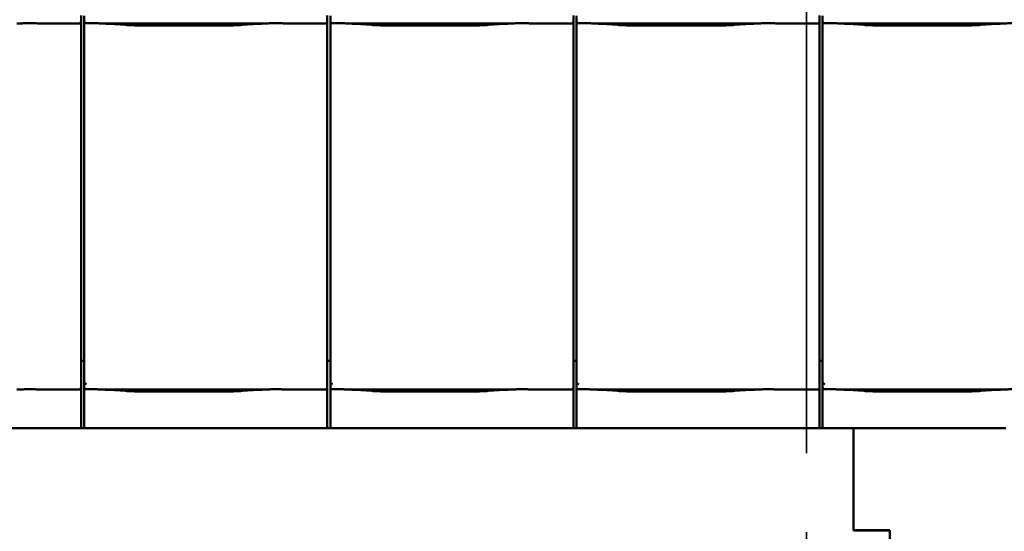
# Model space of a CAD drawing. Header units: millimetres. Extents: x 200 to 13555, y -185 to 8310.
# Tile 48 of 94: x 6715 to 7575, y 5521 to 5969. Entities that reach past the tile are written whole.
import ezdxf

# ---------------------------------------------------------------- set-up
doc = ezdxf.new("R2010")
doc.units = ezdxf.units.MM
doc.header["$LTSCALE"] = 10
doc.linetypes.add('CHAIN', pattern=[0.3543, 0.2362, -0.0295, 0.0591, -0.0295])
doc.linetypes.add('Long Dash Dotted', pattern=[305, 240, -30, 5, -30])
doc.layers.add('Schnittansichtslinien(DIN)', color=7, linetype='Long Dash Dotted', lineweight=35)
doc.layers.add('Sichtbare Kanten(DIN)', color=7, linetype='Continuous', lineweight=50)

# ---------------------------------------------------------------- blocks, each defined once
blk = doc.blocks.new('2DTransSchnitt1')
at = {"layer": 'Schnittansichtslinien(DIN)', "linetype": 'CHAIN', "ltscale": 23.422417}
blk.add_line((740.269, 697.29), (740.269, 119.191), dxfattribs=at)

msp = doc.modelspace()

# ---------------------------------------------------------------- linework, layer by layer
at = {"layer": 'Sichtbare Kanten(DIN)'}
for p, q in [((6769.04, 5967.36), (6769.04, 5972.4)), ((6771.72, 5972.11), (6771.72, 5967.36)), ((6984.04, 5967.36), (6984.04, 5972.4)), ((6986.72, 5972.11), (6986.72, 5967.36)), ((7199.04, 5967.36), (7199.04, 5972.4)), ((7201.72, 5972.11), (7201.72, 5967.36)), ((7414.04, 5967.36), (7414.04, 5972.4)), ((7416.72, 5972.11), (7416.72, 5967.36)), ((6735.24, 5965.34), (6767.04, 5965.34)), ((6769.04, 5677.2), (6769.04, 5967.36)), ((6771.72, 5967.36), (6771.72, 5674.09)), ((6789.58, 5965.34), (6927.97, 5965.34)), ((6793.53, 5965.1), (6807.92, 5964.16)), ((6821.37, 5963.74), (6896.18, 5963.74)), ((6909.63, 5964.16), (6924.02, 5965.1)), ((6950.24, 5965.34), (6982.04, 5965.34)), ((6984.04, 5677.2), (6984.04, 5967.36)), ((6986.72, 5967.36), (6986.72, 5674.09)), ((7004.58, 5965.34), (7142.97, 5965.34)), ((7008.53, 5965.1), (7022.92, 5964.16)), ((7036.37, 5963.74), (7111.18, 5963.74)), ((7124.63, 5964.16), (7139.02, 5965.1)), ((7165.24, 5965.34), (7197.04, 5965.34)), ((7199.04, 5677.2), (7199.04, 5967.36)), ((7201.72, 5967.36), (7201.72, 5674.09)), ((7219.58, 5965.34), (7357.97, 5965.34)), ((7223.53, 5965.1), (7237.92, 5964.16)), ((7251.37, 5963.74), (7326.18, 5963.74)), ((7339.63, 5964.16), (7354.02, 5965.1)), ((7380.24, 5965.34), (7412.04, 5965.34)), ((7414.04, 5677.2), (7414.04, 5967.36)), ((7416.72, 5967.36), (7416.72, 5674.09)), ((7434.58, 5965.34), (7572.97, 5965.34)), ((7438.53, 5965.1), (7452.92, 5964.16)), ((7466.37, 5963.74), (7541.18, 5963.74)), ((7554.63, 5964.16), (7569.02, 5965.1)), ((6769.04, 5677.2), (6769.04, 5652.4)), ((6984.04, 5677.2), (6984.04, 5652.4)), ((7199.04, 5677.2), (7199.04, 5652.4)), ((7414.04, 5677.2), (7414.04, 5652.4)), ((6771.72, 5670.38), (6769.04, 5670.38)), ((6771.72, 5674.09), (6771.72, 5652.11)), ((6986.72, 5670.38), (6984.04, 5670.38)), ((6986.72, 5674.09), (6986.72, 5652.11)), ((7201.72, 5670.38), (7199.04, 5670.38)), ((7201.72, 5674.09), (7201.72, 5652.11)), ((7416.72, 5670.38), (7414.04, 5670.38)), ((7416.72, 5674.09), (7416.72, 5652.11)), ((6769.04, 5647.36), (6769.04, 5652.4)), ((6771.72, 5652.11), (6771.72, 5647.36)), ((6984.04, 5647.36), (6984.04, 5652.4)), ((6986.72, 5652.11), (6986.72, 5647.36)), ((7199.04, 5647.36), (7199.04, 5652.4)), ((7201.72, 5652.11), (7201.72, 5647.36)), ((7414.04, 5647.36), (7414.04, 5652.4)), ((7416.72, 5652.11), (7416.72, 5647.36)), ((6735.24, 5645.34), (6767.04, 5645.34)), ((6769.04, 5611.74), (6769.04, 5647.36)), ((6771.72, 5647.36), (6771.72, 5611.74)), ((6789.58, 5645.34), (6927.97, 5645.34)), ((6793.53, 5645.1), (6807.92, 5644.16)), ((6821.37, 5643.74), (6896.18, 5643.74)), ((6909.63, 5644.16), (6924.02, 5645.1)), ((6950.24, 5645.34), (6982.04, 5645.34)), ((6984.04, 5611.74), (6984.04, 5647.36)), ((6986.72, 5647.36), (6986.72, 5611.74)), ((7004.58, 5645.34), (7142.97, 5645.34)), ((7008.53, 5645.1), (7022.92, 5644.16)), ((7036.37, 5643.74), (7111.18, 5643.74)), ((7124.63, 5644.16), (7139.02, 5645.1)), ((7165.24, 5645.34), (7197.04, 5645.34)), ((7199.04, 5611.74), (7199.04, 5647.36)), ((7201.72, 5647.36), (7201.72, 5611.74)), ((7219.58, 5645.34), (7357.97, 5645.34)), ((7223.53, 5645.1), (7237.92, 5644.16)), ((7251.37, 5643.74), (7326.18, 5643.74)), ((7339.63, 5644.16), (7354.02, 5645.1)), ((7380.24, 5645.34), (7412.04, 5645.34)), ((7414.04, 5611.74), (7414.04, 5647.36)), ((7416.72, 5647.36), (7416.72, 5611.74)), ((7434.58, 5645.34), (7572.97, 5645.34)), ((7438.53, 5645.1), (7452.92, 5644.16)), ((7466.37, 5643.74), (7541.18, 5643.74)), ((7554.63, 5644.16), (7569.02, 5645.1)), ((6698.3, 5611.74), (6716.75, 5611.74)), ((6716.75, 5611.74), (6721.65, 5611.74)), ((6721.65, 5611.74), (6767.04, 5611.74)), ((6767.04, 5611.74), (6769.04, 5611.74)), ((6769.04, 5611.74), (6771.72, 5611.74)), ((6771.72, 5611.74), (6773.85, 5611.74)), ((6773.85, 5611.74), (6775.84, 5611.74)), ((6775.84, 5611.74), (6783.42, 5611.74)), ((6783.42, 5611.74), (6788.32, 5611.74)), ((6788.32, 5611.74), (6806.77, 5611.74)), ((6829.87, 5611.74), (6890.2, 5611.74)), ((6913.3, 5611.74), (6931.75, 5611.74)), ((6931.75, 5611.74), (6936.65, 5611.74)), ((6936.65, 5611.74), (6982.04, 5611.74)), ((6982.04, 5611.74), (6984.04, 5611.74)), ((6984.04, 5611.74), (6986.72, 5611.74)), ((6986.72, 5611.74), (6988.85, 5611.74)), ((6988.85, 5611.74), (6990.84, 5611.74)), ((6990.84, 5611.74), (6998.42, 5611.74)), ((6998.42, 5611.74), (7003.32, 5611.74)), ((7003.32, 5611.74), (7021.77, 5611.74)), ((7044.87, 5611.74), (7105.2, 5611.74)), ((7128.3, 5611.74), (7146.75, 5611.74)), ((7146.75, 5611.74), (7151.65, 5611.74)), ((7151.65, 5611.74), (7197.04, 5611.74)), ((7197.04, 5611.74), (7199.04, 5611.74)), ((7199.04, 5611.74), (7201.72, 5611.74)), ((7201.72, 5611.74), (7203.85, 5611.74)), ((7203.85, 5611.74), (7205.84, 5611.74)), ((7205.84, 5611.74), (7213.42, 5611.74)), ((7213.42, 5611.74), (7218.32, 5611.74)), ((7218.32, 5611.74), (7236.77, 5611.74)), ((7259.87, 5611.74), (7320.2, 5611.74)), ((7343.3, 5611.74), (7361.75, 5611.74)), ((7361.75, 5611.74), (7366.65, 5611.74)), ((7366.65, 5611.74), (7412.04, 5611.74)), ((7412.04, 5611.74), (7414.04, 5611.74)), ((7414.04, 5611.74), (7416.72, 5611.74)), ((7416.72, 5611.74), (7418.85, 5611.74)), ((7418.85, 5611.74), (7420.84, 5611.74)), ((7420.84, 5611.74), (7428.42, 5611.74)), ((7428.42, 5611.74), (7433.32, 5611.74)), ((7433.32, 5611.74), (7451.77, 5611.74)), ((7443.54, 5522.36), (7443.54, 5611.74)), ((7474.87, 5611.74), (7535.2, 5611.74)), ((7558.3, 5611.74), (7576.75, 5611.74)), ((7443.54, 5522.36), (7475.54, 5522.36)), ((7443.54, 5522.26), (7443.54, 5522.36)), ((7475.54, 5522.26), (7443.54, 5522.26)), ((7475.54, 5522.36), (7475.54, 5512.41))]:
    msp.add_line(p, q, dxfattribs=at)
for centre, major_axis, ratio, start_param, end_param in [((6767.04, 5967.36), (0, -2.02), 0.992203, 0, 1.570796), ((6773.72, 5967.36), (0, -2.02), 0.992203, 4.712389, 5.523328), ((6982.04, 5967.36), (0, -2.02), 0.992203, 0, 1.570796), ((6988.72, 5967.36), (0, -2.02), 0.992203, 4.712389, 5.523328), ((7197.04, 5967.36), (0, -2.02), 0.992203, 0, 1.570796), ((7203.72, 5967.36), (0, -2.02), 0.992203, 4.712389, 5.523328), ((7412.04, 5967.36), (0, -2.02), 0.992203, 0, 1.570796), ((7418.72, 5967.36), (0, -2.02), 0.992203, 4.712389, 5.523328), ((6773.72, 5657.76), (-1.9, -5.99), 0.101889, 5.972814, 5.990966), ((6773.72, 5652.08), (1.97, -0.34), 0.953832, 3.32216, 4.874804), ((6988.72, 5657.76), (-1.9, -5.99), 0.101889, 5.972814, 5.990966), ((6988.72, 5652.08), (1.97, -0.34), 0.953832, 3.32216, 4.874804), ((7203.72, 5657.76), (-1.9, -5.99), 0.101889, 5.972814, 5.990966), ((7203.72, 5652.08), (1.97, -0.34), 0.953832, 3.32216, 4.874804), ((7418.72, 5657.76), (-1.9, -5.99), 0.101889, 5.972814, 5.990966), ((7418.72, 5652.08), (1.97, -0.34), 0.953832, 3.32216, 4.874804), ((6767.04, 5647.36), (0, -2.02), 0.992203, 0, 1.570796), ((6773.72, 5647.36), (0, -2.02), 0.992203, 4.712389, 5.523328), ((6982.04, 5647.36), (0, -2.02), 0.992203, 0, 1.570796), ((6988.72, 5647.36), (0, -2.02), 0.992203, 4.712389, 5.523328), ((7197.04, 5647.36), (0, -2.02), 0.992203, 0, 1.570796), ((7203.72, 5647.36), (0, -2.02), 0.992203, 4.712389, 5.523328), ((7412.04, 5647.36), (0, -2.02), 0.992203, 0, 1.570796), ((7418.72, 5647.36), (0, -2.02), 0.992203, 4.712389, 5.523328)]:
    msp.add_ellipse(centre, major_axis=major_axis, ratio=ratio, start_param=start_param, end_param=end_param, dxfattribs=at)
for points, knots in [([(6735.24, 5965.34), (6734.88, 5965.34), (6734.49, 5965.36), (6733.71, 5965.39), (6733.32, 5965.41), (6731.58, 5965.49), (6730.07, 5965.56), (6727.03, 5965.65), (6725.5, 5965.68), (6722.71, 5965.68), (6721.18, 5965.65), (6718.14, 5965.56), (6716.63, 5965.49), (6714.9, 5965.41), (6714.5, 5965.39), (6713.72, 5965.36), (6713.33, 5965.34), (6712.97, 5965.34)], [1.226544, 1.226544, 1.226544, 1.226544, 1.334775, 1.334775, 1.443007, 1.443007, 1.860908, 1.860908, 2.278809, 2.278809, 2.69671, 2.69671, 3.11461, 3.11461, 3.222842, 3.222842, 3.331074, 3.331074, 3.331074, 3.331074]), ([(6734.48, 5965.36), (6734.46, 5965.36), (6734.44, 5965.36), (6734.4, 5965.36), (6734.39, 5965.36), (6734.35, 5965.36), (6734.33, 5965.36), (6734.3, 5965.36), (6734.28, 5965.37), (6734.24, 5965.37), (6734.22, 5965.37), (6734.2, 5965.37)], [4.37952398, 4.37952398, 4.37952398, 4.37952398, 4.381345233, 4.381345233, 4.383166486, 4.383166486, 4.384987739, 4.384987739, 4.386808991, 4.386808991, 4.388630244, 4.388630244, 4.388630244, 4.388630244]), ([(6772.35, 5965.89), (6772.48, 5965.81), (6772.62, 5965.75), (6772.93, 5965.65), (6773.11, 5965.62), (6773.36, 5965.6), (6773.43, 5965.6), (6773.55, 5965.6), (6773.6, 5965.6), (6773.67, 5965.6), (6773.7, 5965.6), (6773.72, 5965.6)], [-0.5371849, -0.5371849, -0.5371849, -0.5371849, -0.4701715, -0.4701715, -0.3994312, -0.3994312, -0.370279, -0.370279, -0.3542794, -0.3542794, -0.3446725, -0.3446725, -0.3446725, -0.3446725]), ([(6789.58, 5965.34), (6789.22, 5965.34), (6788.83, 5965.36), (6788.05, 5965.39), (6787.65, 5965.41), (6785.92, 5965.49), (6784.41, 5965.56), (6781.37, 5965.65), (6779.84, 5965.68), (6778.44, 5965.68), (6777.05, 5965.68), (6775.52, 5965.65), (6773.91, 5965.61), (6773.82, 5965.6), (6773.72, 5965.6)], [-1.052265, -1.052265, -1.052265, -1.052265, -0.944033, -0.944033, -0.835802, -0.835802, -0.417901, -0.417901, 0, 0, 0, 0.417901, 0.417901, 0.44326, 0.44326, 0.44326, 0.44326]), ([(6788.54, 5965.37), (6788.89, 5965.35), (6789.23, 5965.34), (6789.91, 5965.31), (6790.25, 5965.29), (6790.92, 5965.26), (6791.25, 5965.24), (6791.91, 5965.2), (6792.24, 5965.18), (6792.89, 5965.15), (6793.21, 5965.13), (6793.53, 5965.1)], [1.8945551, 1.8945551, 1.8945551, 1.8945551, 1.9289476, 1.9289476, 1.9633401, 1.9633401, 1.9977326, 1.9977326, 2.0321251, 2.0321251, 2.0665177, 2.0665177, 2.0665177, 2.0665177]), ([(6821.37, 5963.74), (6820.43, 5963.74), (6819.5, 5963.75), (6817.64, 5963.77), (6816.72, 5963.79), (6814.89, 5963.83), (6813.98, 5963.86), (6812.19, 5963.93), (6811.31, 5963.96), (6809.59, 5964.05), (6808.74, 5964.1), (6807.92, 5964.16)], [4.712389, 4.712389, 4.712389, 4.712389, 4.8115332, 4.8115332, 4.9106775, 4.9106775, 5.0098218, 5.0098218, 5.108966, 5.108966, 5.2081103, 5.2081103, 5.2081103, 5.2081103]), ([(6909.63, 5964.16), (6908.81, 5964.1), (6907.96, 5964.05), (6906.24, 5963.96), (6905.36, 5963.93), (6903.57, 5963.86), (6902.66, 5963.83), (6900.83, 5963.79), (6899.91, 5963.77), (6898.05, 5963.75), (6897.12, 5963.74), (6896.18, 5963.74)], [4.2166677, 4.2166677, 4.2166677, 4.2166677, 4.3158119, 4.3158119, 4.4149562, 4.4149562, 4.5141004, 4.5141004, 4.6132447, 4.6132447, 4.712389, 4.712389, 4.712389, 4.712389]), ([(6929.01, 5965.37), (6928.66, 5965.35), (6928.32, 5965.34), (6927.64, 5965.31), (6927.3, 5965.29), (6926.63, 5965.26), (6926.3, 5965.24), (6925.64, 5965.2), (6925.31, 5965.18), (6924.66, 5965.15), (6924.33, 5965.13), (6924.02, 5965.1)], [5.0361477, 5.0361477, 5.0361477, 5.0361477, 5.0705402, 5.0705402, 5.1049328, 5.1049328, 5.1393253, 5.1393253, 5.1737178, 5.1737178, 5.2081103, 5.2081103, 5.2081103, 5.2081103]), ([(6950.24, 5965.34), (6949.88, 5965.34), (6949.49, 5965.36), (6948.71, 5965.39), (6948.32, 5965.41), (6946.58, 5965.49), (6945.07, 5965.56), (6942.03, 5965.65), (6940.5, 5965.68), (6937.71, 5965.68), (6936.18, 5965.65), (6933.14, 5965.56), (6931.63, 5965.49), (6929.9, 5965.41), (6929.5, 5965.39), (6928.72, 5965.36), (6928.33, 5965.34), (6927.97, 5965.34)], [1.226544, 1.226544, 1.226544, 1.226544, 1.334775, 1.334775, 1.443007, 1.443007, 1.860908, 1.860908, 2.278809, 2.278809, 2.69671, 2.69671, 3.11461, 3.11461, 3.222842, 3.222842, 3.331074, 3.331074, 3.331074, 3.331074]), ([(6949.48, 5965.36), (6949.46, 5965.36), (6949.44, 5965.36), (6949.4, 5965.36), (6949.39, 5965.36), (6949.35, 5965.36), (6949.33, 5965.36), (6949.3, 5965.36), (6949.28, 5965.37), (6949.24, 5965.37), (6949.22, 5965.37), (6949.2, 5965.37)], [4.37952398, 4.37952398, 4.37952398, 4.37952398, 4.381345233, 4.381345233, 4.383166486, 4.383166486, 4.384987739, 4.384987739, 4.386808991, 4.386808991, 4.388630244, 4.388630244, 4.388630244, 4.388630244]), ([(6987.35, 5965.89), (6987.48, 5965.81), (6987.62, 5965.75), (6987.93, 5965.65), (6988.11, 5965.62), (6988.36, 5965.6), (6988.43, 5965.6), (6988.55, 5965.6), (6988.6, 5965.6), (6988.67, 5965.6), (6988.7, 5965.6), (6988.72, 5965.6)], [-0.5371849, -0.5371849, -0.5371849, -0.5371849, -0.4701715, -0.4701715, -0.3994312, -0.3994312, -0.370279, -0.370279, -0.3542794, -0.3542794, -0.3446725, -0.3446725, -0.3446725, -0.3446725]), ([(7004.58, 5965.34), (7004.22, 5965.34), (7003.83, 5965.36), (7003.05, 5965.39), (7002.65, 5965.41), (7000.92, 5965.49), (6999.41, 5965.56), (6996.37, 5965.65), (6994.84, 5965.68), (6993.44, 5965.68), (6992.05, 5965.68), (6990.52, 5965.65), (6988.91, 5965.61), (6988.82, 5965.6), (6988.72, 5965.6)], [-1.052265, -1.052265, -1.052265, -1.052265, -0.944033, -0.944033, -0.835802, -0.835802, -0.417901, -0.417901, 0, 0, 0, 0.417901, 0.417901, 0.44326, 0.44326, 0.44326, 0.44326]), ([(7003.54, 5965.37), (7003.89, 5965.35), (7004.23, 5965.34), (7004.91, 5965.31), (7005.25, 5965.29), (7005.92, 5965.26), (7006.25, 5965.24), (7006.91, 5965.2), (7007.24, 5965.18), (7007.89, 5965.15), (7008.21, 5965.13), (7008.53, 5965.1)], [1.8945551, 1.8945551, 1.8945551, 1.8945551, 1.9289476, 1.9289476, 1.9633401, 1.9633401, 1.9977326, 1.9977326, 2.0321251, 2.0321251, 2.0665177, 2.0665177, 2.0665177, 2.0665177]), ([(7036.37, 5963.74), (7035.43, 5963.74), (7034.5, 5963.75), (7032.64, 5963.77), (7031.72, 5963.79), (7029.89, 5963.83), (7028.98, 5963.86), (7027.19, 5963.93), (7026.31, 5963.96), (7024.59, 5964.05), (7023.74, 5964.1), (7022.92, 5964.16)], [4.712389, 4.712389, 4.712389, 4.712389, 4.8115332, 4.8115332, 4.9106775, 4.9106775, 5.0098218, 5.0098218, 5.108966, 5.108966, 5.2081103, 5.2081103, 5.2081103, 5.2081103]), ([(7124.63, 5964.16), (7123.81, 5964.1), (7122.96, 5964.05), (7121.24, 5963.96), (7120.36, 5963.93), (7118.57, 5963.86), (7117.66, 5963.83), (7115.83, 5963.79), (7114.91, 5963.77), (7113.05, 5963.75), (7112.12, 5963.74), (7111.18, 5963.74)], [4.2166677, 4.2166677, 4.2166677, 4.2166677, 4.3158119, 4.3158119, 4.4149562, 4.4149562, 4.5141004, 4.5141004, 4.6132447, 4.6132447, 4.712389, 4.712389, 4.712389, 4.712389]), ([(7144.01, 5965.37), (7143.66, 5965.35), (7143.32, 5965.34), (7142.64, 5965.31), (7142.3, 5965.29), (7141.63, 5965.26), (7141.3, 5965.24), (7140.64, 5965.2), (7140.31, 5965.18), (7139.66, 5965.15), (7139.33, 5965.13), (7139.02, 5965.1)], [5.0361477, 5.0361477, 5.0361477, 5.0361477, 5.0705402, 5.0705402, 5.1049328, 5.1049328, 5.1393253, 5.1393253, 5.1737178, 5.1737178, 5.2081103, 5.2081103, 5.2081103, 5.2081103]), ([(7165.24, 5965.34), (7164.88, 5965.34), (7164.49, 5965.36), (7163.71, 5965.39), (7163.32, 5965.41), (7161.58, 5965.49), (7160.07, 5965.56), (7157.03, 5965.65), (7155.5, 5965.68), (7152.71, 5965.68), (7151.18, 5965.65), (7148.14, 5965.56), (7146.63, 5965.49), (7144.9, 5965.41), (7144.5, 5965.39), (7143.72, 5965.36), (7143.33, 5965.34), (7142.97, 5965.34)], [1.226544, 1.226544, 1.226544, 1.226544, 1.334775, 1.334775, 1.443007, 1.443007, 1.860908, 1.860908, 2.278809, 2.278809, 2.69671, 2.69671, 3.11461, 3.11461, 3.222842, 3.222842, 3.331074, 3.331074, 3.331074, 3.331074]), ([(7164.48, 5965.36), (7164.46, 5965.36), (7164.44, 5965.36), (7164.4, 5965.36), (7164.39, 5965.36), (7164.35, 5965.36), (7164.33, 5965.36), (7164.3, 5965.36), (7164.28, 5965.37), (7164.24, 5965.37), (7164.22, 5965.37), (7164.2, 5965.37)], [4.37952398, 4.37952398, 4.37952398, 4.37952398, 4.381345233, 4.381345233, 4.383166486, 4.383166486, 4.384987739, 4.384987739, 4.386808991, 4.386808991, 4.388630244, 4.388630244, 4.388630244, 4.388630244]), ([(7202.35, 5965.89), (7202.48, 5965.81), (7202.62, 5965.75), (7202.93, 5965.65), (7203.11, 5965.62), (7203.36, 5965.6), (7203.43, 5965.6), (7203.55, 5965.6), (7203.6, 5965.6), (7203.67, 5965.6), (7203.7, 5965.6), (7203.72, 5965.6)], [-0.5371849, -0.5371849, -0.5371849, -0.5371849, -0.4701715, -0.4701715, -0.3994312, -0.3994312, -0.370279, -0.370279, -0.3542794, -0.3542794, -0.3446725, -0.3446725, -0.3446725, -0.3446725]), ([(7219.58, 5965.34), (7219.22, 5965.34), (7218.83, 5965.36), (7218.05, 5965.39), (7217.65, 5965.41), (7215.92, 5965.49), (7214.41, 5965.56), (7211.37, 5965.65), (7209.84, 5965.68), (7208.44, 5965.68), (7207.05, 5965.68), (7205.52, 5965.65), (7203.91, 5965.61), (7203.82, 5965.6), (7203.72, 5965.6)], [-1.052265, -1.052265, -1.052265, -1.052265, -0.944033, -0.944033, -0.835802, -0.835802, -0.417901, -0.417901, 0, 0, 0, 0.417901, 0.417901, 0.44326, 0.44326, 0.44326, 0.44326]), ([(7218.54, 5965.37), (7218.89, 5965.35), (7219.23, 5965.34), (7219.91, 5965.31), (7220.25, 5965.29), (7220.92, 5965.26), (7221.25, 5965.24), (7221.91, 5965.2), (7222.24, 5965.18), (7222.89, 5965.15), (7223.21, 5965.13), (7223.53, 5965.1)], [1.8945551, 1.8945551, 1.8945551, 1.8945551, 1.9289476, 1.9289476, 1.9633401, 1.9633401, 1.9977326, 1.9977326, 2.0321251, 2.0321251, 2.0665177, 2.0665177, 2.0665177, 2.0665177]), ([(7251.37, 5963.74), (7250.43, 5963.74), (7249.5, 5963.75), (7247.64, 5963.77), (7246.72, 5963.79), (7244.89, 5963.83), (7243.98, 5963.86), (7242.19, 5963.93), (7241.31, 5963.96), (7239.59, 5964.05), (7238.74, 5964.1), (7237.92, 5964.16)], [4.712389, 4.712389, 4.712389, 4.712389, 4.8115332, 4.8115332, 4.9106775, 4.9106775, 5.0098218, 5.0098218, 5.108966, 5.108966, 5.2081103, 5.2081103, 5.2081103, 5.2081103]), ([(7339.63, 5964.16), (7338.81, 5964.1), (7337.96, 5964.05), (7336.24, 5963.96), (7335.36, 5963.93), (7333.57, 5963.86), (7332.66, 5963.83), (7330.83, 5963.79), (7329.91, 5963.77), (7328.05, 5963.75), (7327.12, 5963.74), (7326.18, 5963.74)], [4.2166677, 4.2166677, 4.2166677, 4.2166677, 4.3158119, 4.3158119, 4.4149562, 4.4149562, 4.5141004, 4.5141004, 4.6132447, 4.6132447, 4.712389, 4.712389, 4.712389, 4.712389]), ([(7359.01, 5965.37), (7358.66, 5965.35), (7358.32, 5965.34), (7357.64, 5965.31), (7357.3, 5965.29), (7356.63, 5965.26), (7356.3, 5965.24), (7355.64, 5965.2), (7355.31, 5965.18), (7354.66, 5965.15), (7354.33, 5965.13), (7354.02, 5965.1)], [5.0361477, 5.0361477, 5.0361477, 5.0361477, 5.0705402, 5.0705402, 5.1049328, 5.1049328, 5.1393253, 5.1393253, 5.1737178, 5.1737178, 5.2081103, 5.2081103, 5.2081103, 5.2081103]), ([(7380.24, 5965.34), (7379.88, 5965.34), (7379.49, 5965.36), (7378.71, 5965.39), (7378.32, 5965.41), (7376.58, 5965.49), (7375.07, 5965.56), (7372.03, 5965.65), (7370.5, 5965.68), (7367.71, 5965.68), (7366.18, 5965.65), (7363.14, 5965.56), (7361.63, 5965.49), (7359.9, 5965.41), (7359.5, 5965.39), (7358.72, 5965.36), (7358.33, 5965.34), (7357.97, 5965.34)], [1.226544, 1.226544, 1.226544, 1.226544, 1.334775, 1.334775, 1.443007, 1.443007, 1.860908, 1.860908, 2.278809, 2.278809, 2.69671, 2.69671, 3.11461, 3.11461, 3.222842, 3.222842, 3.331074, 3.331074, 3.331074, 3.331074]), ([(7379.48, 5965.36), (7379.46, 5965.36), (7379.44, 5965.36), (7379.4, 5965.36), (7379.39, 5965.36), (7379.35, 5965.36), (7379.33, 5965.36), (7379.3, 5965.36), (7379.28, 5965.37), (7379.24, 5965.37), (7379.22, 5965.37), (7379.2, 5965.37)], [4.37952398, 4.37952398, 4.37952398, 4.37952398, 4.381345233, 4.381345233, 4.383166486, 4.383166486, 4.384987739, 4.384987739, 4.386808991, 4.386808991, 4.388630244, 4.388630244, 4.388630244, 4.388630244]), ([(7417.35, 5965.89), (7417.48, 5965.81), (7417.62, 5965.75), (7417.93, 5965.65), (7418.11, 5965.62), (7418.36, 5965.6), (7418.43, 5965.6), (7418.55, 5965.6), (7418.6, 5965.6), (7418.67, 5965.6), (7418.7, 5965.6), (7418.72, 5965.6)], [-0.5371849, -0.5371849, -0.5371849, -0.5371849, -0.4701715, -0.4701715, -0.3994312, -0.3994312, -0.370279, -0.370279, -0.3542794, -0.3542794, -0.3446725, -0.3446725, -0.3446725, -0.3446725]), ([(7434.58, 5965.34), (7434.22, 5965.34), (7433.83, 5965.36), (7433.05, 5965.39), (7432.65, 5965.41), (7430.92, 5965.49), (7429.41, 5965.56), (7426.37, 5965.65), (7424.84, 5965.68), (7423.44, 5965.68), (7422.05, 5965.68), (7420.52, 5965.65), (7418.91, 5965.61), (7418.82, 5965.6), (7418.72, 5965.6)], [-1.052265, -1.052265, -1.052265, -1.052265, -0.944033, -0.944033, -0.835802, -0.835802, -0.417901, -0.417901, 0, 0, 0, 0.417901, 0.417901, 0.44326, 0.44326, 0.44326, 0.44326]), ([(7433.54, 5965.37), (7433.89, 5965.35), (7434.23, 5965.34), (7434.91, 5965.31), (7435.25, 5965.29), (7435.92, 5965.26), (7436.25, 5965.24), (7436.91, 5965.2), (7437.24, 5965.18), (7437.89, 5965.15), (7438.21, 5965.13), (7438.53, 5965.1)], [1.8945551, 1.8945551, 1.8945551, 1.8945551, 1.9289476, 1.9289476, 1.9633401, 1.9633401, 1.9977326, 1.9977326, 2.0321251, 2.0321251, 2.0665177, 2.0665177, 2.0665177, 2.0665177]), ([(7466.37, 5963.74), (7465.43, 5963.74), (7464.5, 5963.75), (7462.64, 5963.77), (7461.72, 5963.79), (7459.89, 5963.83), (7458.98, 5963.86), (7457.19, 5963.93), (7456.31, 5963.96), (7454.59, 5964.05), (7453.74, 5964.1), (7452.92, 5964.16)], [4.712389, 4.712389, 4.712389, 4.712389, 4.8115332, 4.8115332, 4.9106775, 4.9106775, 5.0098218, 5.0098218, 5.108966, 5.108966, 5.2081103, 5.2081103, 5.2081103, 5.2081103]), ([(7554.63, 5964.16), (7553.81, 5964.1), (7552.96, 5964.05), (7551.24, 5963.96), (7550.36, 5963.93), (7548.57, 5963.86), (7547.66, 5963.83), (7545.83, 5963.79), (7544.91, 5963.77), (7543.05, 5963.75), (7542.12, 5963.74), (7541.18, 5963.74)], [4.2166677, 4.2166677, 4.2166677, 4.2166677, 4.3158119, 4.3158119, 4.4149562, 4.4149562, 4.5141004, 4.5141004, 4.6132447, 4.6132447, 4.712389, 4.712389, 4.712389, 4.712389]), ([(7574.01, 5965.37), (7573.66, 5965.35), (7573.32, 5965.34), (7572.64, 5965.31), (7572.3, 5965.29), (7571.63, 5965.26), (7571.3, 5965.24), (7570.64, 5965.2), (7570.31, 5965.18), (7569.66, 5965.15), (7569.33, 5965.13), (7569.02, 5965.1)], [5.0361477, 5.0361477, 5.0361477, 5.0361477, 5.0705402, 5.0705402, 5.1049328, 5.1049328, 5.1393253, 5.1393253, 5.1737178, 5.1737178, 5.2081103, 5.2081103, 5.2081103, 5.2081103]), ([(7595.24, 5965.34), (7594.88, 5965.34), (7594.49, 5965.36), (7593.71, 5965.39), (7593.32, 5965.41), (7591.58, 5965.49), (7590.07, 5965.56), (7587.03, 5965.65), (7585.5, 5965.68), (7582.71, 5965.68), (7581.18, 5965.65), (7578.14, 5965.56), (7576.63, 5965.49), (7574.9, 5965.41), (7574.5, 5965.39), (7573.72, 5965.36), (7573.33, 5965.34), (7572.97, 5965.34)], [1.226544, 1.226544, 1.226544, 1.226544, 1.334775, 1.334775, 1.443007, 1.443007, 1.860908, 1.860908, 2.278809, 2.278809, 2.69671, 2.69671, 3.11461, 3.11461, 3.222842, 3.222842, 3.331074, 3.331074, 3.331074, 3.331074]), ([(6735.24, 5645.34), (6734.88, 5645.34), (6734.49, 5645.36), (6733.71, 5645.39), (6733.32, 5645.41), (6731.58, 5645.49), (6730.07, 5645.56), (6727.03, 5645.65), (6725.5, 5645.68), (6722.71, 5645.68), (6721.18, 5645.65), (6718.14, 5645.56), (6716.63, 5645.49), (6714.9, 5645.41), (6714.5, 5645.39), (6713.72, 5645.36), (6713.33, 5645.34), (6712.97, 5645.34)], [1.226544, 1.226544, 1.226544, 1.226544, 1.334775, 1.334775, 1.443007, 1.443007, 1.860908, 1.860908, 2.278809, 2.278809, 2.69671, 2.69671, 3.11461, 3.11461, 3.222842, 3.222842, 3.331074, 3.331074, 3.331074, 3.331074]), ([(6734.48, 5645.36), (6734.46, 5645.36), (6734.44, 5645.36), (6734.4, 5645.36), (6734.39, 5645.36), (6734.35, 5645.36), (6734.33, 5645.36), (6734.3, 5645.36), (6734.28, 5645.37), (6734.24, 5645.37), (6734.22, 5645.37), (6734.2, 5645.37)], [4.37952398, 4.37952398, 4.37952398, 4.37952398, 4.381345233, 4.381345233, 4.383166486, 4.383166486, 4.384987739, 4.384987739, 4.386808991, 4.386808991, 4.388630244, 4.388630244, 4.388630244, 4.388630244]), ([(6772.35, 5645.89), (6772.48, 5645.81), (6772.62, 5645.75), (6772.93, 5645.65), (6773.11, 5645.62), (6773.36, 5645.6), (6773.43, 5645.6), (6773.55, 5645.6), (6773.6, 5645.6), (6773.67, 5645.6), (6773.7, 5645.6), (6773.72, 5645.6)], [-0.5371849, -0.5371849, -0.5371849, -0.5371849, -0.4701715, -0.4701715, -0.3994312, -0.3994312, -0.370279, -0.370279, -0.3542794, -0.3542794, -0.3446725, -0.3446725, -0.3446725, -0.3446725]), ([(6789.58, 5645.34), (6789.22, 5645.34), (6788.83, 5645.36), (6788.05, 5645.39), (6787.65, 5645.41), (6785.92, 5645.49), (6784.41, 5645.56), (6781.37, 5645.65), (6779.84, 5645.68), (6778.44, 5645.68), (6777.05, 5645.68), (6775.52, 5645.65), (6773.91, 5645.61), (6773.82, 5645.6), (6773.72, 5645.6)], [-1.052265, -1.052265, -1.052265, -1.052265, -0.944033, -0.944033, -0.835802, -0.835802, -0.417901, -0.417901, 0, 0, 0, 0.417901, 0.417901, 0.44326, 0.44326, 0.44326, 0.44326]), ([(6788.54, 5645.37), (6788.89, 5645.35), (6789.23, 5645.34), (6789.91, 5645.31), (6790.25, 5645.29), (6790.92, 5645.26), (6791.25, 5645.24), (6791.91, 5645.2), (6792.24, 5645.18), (6792.89, 5645.15), (6793.21, 5645.13), (6793.53, 5645.1)], [1.8945551, 1.8945551, 1.8945551, 1.8945551, 1.9289476, 1.9289476, 1.9633401, 1.9633401, 1.9977326, 1.9977326, 2.0321251, 2.0321251, 2.0665177, 2.0665177, 2.0665177, 2.0665177]), ([(6821.37, 5643.74), (6820.43, 5643.74), (6819.5, 5643.75), (6817.64, 5643.77), (6816.72, 5643.79), (6814.89, 5643.83), (6813.98, 5643.86), (6812.19, 5643.93), (6811.31, 5643.96), (6809.59, 5644.05), (6808.74, 5644.1), (6807.92, 5644.16)], [4.712389, 4.712389, 4.712389, 4.712389, 4.8115332, 4.8115332, 4.9106775, 4.9106775, 5.0098218, 5.0098218, 5.108966, 5.108966, 5.2081103, 5.2081103, 5.2081103, 5.2081103]), ([(6909.63, 5644.16), (6908.81, 5644.1), (6907.96, 5644.05), (6906.24, 5643.96), (6905.36, 5643.93), (6903.57, 5643.86), (6902.66, 5643.83), (6900.83, 5643.79), (6899.91, 5643.77), (6898.05, 5643.75), (6897.12, 5643.74), (6896.18, 5643.74)], [4.2166677, 4.2166677, 4.2166677, 4.2166677, 4.3158119, 4.3158119, 4.4149562, 4.4149562, 4.5141004, 4.5141004, 4.6132447, 4.6132447, 4.712389, 4.712389, 4.712389, 4.712389]), ([(6929.01, 5645.37), (6928.66, 5645.35), (6928.32, 5645.34), (6927.64, 5645.31), (6927.3, 5645.29), (6926.63, 5645.26), (6926.3, 5645.24), (6925.64, 5645.2), (6925.31, 5645.18), (6924.66, 5645.15), (6924.33, 5645.13), (6924.02, 5645.1)], [5.0361477, 5.0361477, 5.0361477, 5.0361477, 5.0705402, 5.0705402, 5.1049328, 5.1049328, 5.1393253, 5.1393253, 5.1737178, 5.1737178, 5.2081103, 5.2081103, 5.2081103, 5.2081103]), ([(6950.24, 5645.34), (6949.88, 5645.34), (6949.49, 5645.36), (6948.71, 5645.39), (6948.32, 5645.41), (6946.58, 5645.49), (6945.07, 5645.56), (6942.03, 5645.65), (6940.5, 5645.68), (6937.71, 5645.68), (6936.18, 5645.65), (6933.14, 5645.56), (6931.63, 5645.49), (6929.9, 5645.41), (6929.5, 5645.39), (6928.72, 5645.36), (6928.33, 5645.34), (6927.97, 5645.34)], [1.226544, 1.226544, 1.226544, 1.226544, 1.334775, 1.334775, 1.443007, 1.443007, 1.860908, 1.860908, 2.278809, 2.278809, 2.69671, 2.69671, 3.11461, 3.11461, 3.222842, 3.222842, 3.331074, 3.331074, 3.331074, 3.331074]), ([(6949.48, 5645.36), (6949.46, 5645.36), (6949.44, 5645.36), (6949.4, 5645.36), (6949.39, 5645.36), (6949.35, 5645.36), (6949.33, 5645.36), (6949.3, 5645.36), (6949.28, 5645.37), (6949.24, 5645.37), (6949.22, 5645.37), (6949.2, 5645.37)], [4.37952398, 4.37952398, 4.37952398, 4.37952398, 4.381345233, 4.381345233, 4.383166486, 4.383166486, 4.384987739, 4.384987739, 4.386808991, 4.386808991, 4.388630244, 4.388630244, 4.388630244, 4.388630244]), ([(6987.35, 5645.89), (6987.48, 5645.81), (6987.62, 5645.75), (6987.93, 5645.65), (6988.11, 5645.62), (6988.36, 5645.6), (6988.43, 5645.6), (6988.55, 5645.6), (6988.6, 5645.6), (6988.67, 5645.6), (6988.7, 5645.6), (6988.72, 5645.6)], [-0.5371849, -0.5371849, -0.5371849, -0.5371849, -0.4701715, -0.4701715, -0.3994312, -0.3994312, -0.370279, -0.370279, -0.3542794, -0.3542794, -0.3446725, -0.3446725, -0.3446725, -0.3446725]), ([(7004.58, 5645.34), (7004.22, 5645.34), (7003.83, 5645.36), (7003.05, 5645.39), (7002.65, 5645.41), (7000.92, 5645.49), (6999.41, 5645.56), (6996.37, 5645.65), (6994.84, 5645.68), (6993.44, 5645.68), (6992.05, 5645.68), (6990.52, 5645.65), (6988.91, 5645.61), (6988.82, 5645.6), (6988.72, 5645.6)], [-1.052265, -1.052265, -1.052265, -1.052265, -0.944033, -0.944033, -0.835802, -0.835802, -0.417901, -0.417901, 0, 0, 0, 0.417901, 0.417901, 0.44326, 0.44326, 0.44326, 0.44326]), ([(7003.54, 5645.37), (7003.89, 5645.35), (7004.23, 5645.34), (7004.91, 5645.31), (7005.25, 5645.29), (7005.92, 5645.26), (7006.25, 5645.24), (7006.91, 5645.2), (7007.24, 5645.18), (7007.89, 5645.15), (7008.21, 5645.13), (7008.53, 5645.1)], [1.8945551, 1.8945551, 1.8945551, 1.8945551, 1.9289476, 1.9289476, 1.9633401, 1.9633401, 1.9977326, 1.9977326, 2.0321251, 2.0321251, 2.0665177, 2.0665177, 2.0665177, 2.0665177]), ([(7036.37, 5643.74), (7035.43, 5643.74), (7034.5, 5643.75), (7032.64, 5643.77), (7031.72, 5643.79), (7029.89, 5643.83), (7028.98, 5643.86), (7027.19, 5643.93), (7026.31, 5643.96), (7024.59, 5644.05), (7023.74, 5644.1), (7022.92, 5644.16)], [4.712389, 4.712389, 4.712389, 4.712389, 4.8115332, 4.8115332, 4.9106775, 4.9106775, 5.0098218, 5.0098218, 5.108966, 5.108966, 5.2081103, 5.2081103, 5.2081103, 5.2081103]), ([(7124.63, 5644.16), (7123.81, 5644.1), (7122.96, 5644.05), (7121.24, 5643.96), (7120.36, 5643.93), (7118.57, 5643.86), (7117.66, 5643.83), (7115.83, 5643.79), (7114.91, 5643.77), (7113.05, 5643.75), (7112.12, 5643.74), (7111.18, 5643.74)], [4.2166677, 4.2166677, 4.2166677, 4.2166677, 4.3158119, 4.3158119, 4.4149562, 4.4149562, 4.5141004, 4.5141004, 4.6132447, 4.6132447, 4.712389, 4.712389, 4.712389, 4.712389]), ([(7144.01, 5645.37), (7143.66, 5645.35), (7143.32, 5645.34), (7142.64, 5645.31), (7142.3, 5645.29), (7141.63, 5645.26), (7141.3, 5645.24), (7140.64, 5645.2), (7140.31, 5645.18), (7139.66, 5645.15), (7139.33, 5645.13), (7139.02, 5645.1)], [5.0361477, 5.0361477, 5.0361477, 5.0361477, 5.0705402, 5.0705402, 5.1049328, 5.1049328, 5.1393253, 5.1393253, 5.1737178, 5.1737178, 5.2081103, 5.2081103, 5.2081103, 5.2081103]), ([(7165.24, 5645.34), (7164.88, 5645.34), (7164.49, 5645.36), (7163.71, 5645.39), (7163.32, 5645.41), (7161.58, 5645.49), (7160.07, 5645.56), (7157.03, 5645.65), (7155.5, 5645.68), (7152.71, 5645.68), (7151.18, 5645.65), (7148.14, 5645.56), (7146.63, 5645.49), (7144.9, 5645.41), (7144.5, 5645.39), (7143.72, 5645.36), (7143.33, 5645.34), (7142.97, 5645.34)], [1.226544, 1.226544, 1.226544, 1.226544, 1.334775, 1.334775, 1.443007, 1.443007, 1.860908, 1.860908, 2.278809, 2.278809, 2.69671, 2.69671, 3.11461, 3.11461, 3.222842, 3.222842, 3.331074, 3.331074, 3.331074, 3.331074]), ([(7164.48, 5645.36), (7164.46, 5645.36), (7164.44, 5645.36), (7164.4, 5645.36), (7164.39, 5645.36), (7164.35, 5645.36), (7164.33, 5645.36), (7164.3, 5645.36), (7164.28, 5645.37), (7164.24, 5645.37), (7164.22, 5645.37), (7164.2, 5645.37)], [4.37952398, 4.37952398, 4.37952398, 4.37952398, 4.381345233, 4.381345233, 4.383166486, 4.383166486, 4.384987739, 4.384987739, 4.386808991, 4.386808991, 4.388630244, 4.388630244, 4.388630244, 4.388630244]), ([(7202.35, 5645.89), (7202.48, 5645.81), (7202.62, 5645.75), (7202.93, 5645.65), (7203.11, 5645.62), (7203.36, 5645.6), (7203.43, 5645.6), (7203.55, 5645.6), (7203.6, 5645.6), (7203.67, 5645.6), (7203.7, 5645.6), (7203.72, 5645.6)], [-0.5371849, -0.5371849, -0.5371849, -0.5371849, -0.4701715, -0.4701715, -0.3994312, -0.3994312, -0.370279, -0.370279, -0.3542794, -0.3542794, -0.3446725, -0.3446725, -0.3446725, -0.3446725]), ([(7219.58, 5645.34), (7219.22, 5645.34), (7218.83, 5645.36), (7218.05, 5645.39), (7217.65, 5645.41), (7215.92, 5645.49), (7214.41, 5645.56), (7211.37, 5645.65), (7209.84, 5645.68), (7208.44, 5645.68), (7207.05, 5645.68), (7205.52, 5645.65), (7203.91, 5645.61), (7203.82, 5645.6), (7203.72, 5645.6)], [-1.052265, -1.052265, -1.052265, -1.052265, -0.944033, -0.944033, -0.835802, -0.835802, -0.417901, -0.417901, 0, 0, 0, 0.417901, 0.417901, 0.44326, 0.44326, 0.44326, 0.44326]), ([(7218.54, 5645.37), (7218.89, 5645.35), (7219.23, 5645.34), (7219.91, 5645.31), (7220.25, 5645.29), (7220.92, 5645.26), (7221.25, 5645.24), (7221.91, 5645.2), (7222.24, 5645.18), (7222.89, 5645.15), (7223.21, 5645.13), (7223.53, 5645.1)], [1.8945551, 1.8945551, 1.8945551, 1.8945551, 1.9289476, 1.9289476, 1.9633401, 1.9633401, 1.9977326, 1.9977326, 2.0321251, 2.0321251, 2.0665177, 2.0665177, 2.0665177, 2.0665177]), ([(7251.37, 5643.74), (7250.43, 5643.74), (7249.5, 5643.75), (7247.64, 5643.77), (7246.72, 5643.79), (7244.89, 5643.83), (7243.98, 5643.86), (7242.19, 5643.93), (7241.31, 5643.96), (7239.59, 5644.05), (7238.74, 5644.1), (7237.92, 5644.16)], [4.712389, 4.712389, 4.712389, 4.712389, 4.8115332, 4.8115332, 4.9106775, 4.9106775, 5.0098218, 5.0098218, 5.108966, 5.108966, 5.2081103, 5.2081103, 5.2081103, 5.2081103]), ([(7339.63, 5644.16), (7338.81, 5644.1), (7337.96, 5644.05), (7336.24, 5643.96), (7335.36, 5643.93), (7333.57, 5643.86), (7332.66, 5643.83), (7330.83, 5643.79), (7329.91, 5643.77), (7328.05, 5643.75), (7327.12, 5643.74), (7326.18, 5643.74)], [4.2166677, 4.2166677, 4.2166677, 4.2166677, 4.3158119, 4.3158119, 4.4149562, 4.4149562, 4.5141004, 4.5141004, 4.6132447, 4.6132447, 4.712389, 4.712389, 4.712389, 4.712389]), ([(7359.01, 5645.37), (7358.66, 5645.35), (7358.32, 5645.34), (7357.64, 5645.31), (7357.3, 5645.29), (7356.63, 5645.26), (7356.3, 5645.24), (7355.64, 5645.2), (7355.31, 5645.18), (7354.66, 5645.15), (7354.33, 5645.13), (7354.02, 5645.1)], [5.0361477, 5.0361477, 5.0361477, 5.0361477, 5.0705402, 5.0705402, 5.1049328, 5.1049328, 5.1393253, 5.1393253, 5.1737178, 5.1737178, 5.2081103, 5.2081103, 5.2081103, 5.2081103]), ([(7380.24, 5645.34), (7379.88, 5645.34), (7379.49, 5645.36), (7378.71, 5645.39), (7378.32, 5645.41), (7376.58, 5645.49), (7375.07, 5645.56), (7372.03, 5645.65), (7370.5, 5645.68), (7367.71, 5645.68), (7366.18, 5645.65), (7363.14, 5645.56), (7361.63, 5645.49), (7359.9, 5645.41), (7359.5, 5645.39), (7358.72, 5645.36), (7358.33, 5645.34), (7357.97, 5645.34)], [1.226544, 1.226544, 1.226544, 1.226544, 1.334775, 1.334775, 1.443007, 1.443007, 1.860908, 1.860908, 2.278809, 2.278809, 2.69671, 2.69671, 3.11461, 3.11461, 3.222842, 3.222842, 3.331074, 3.331074, 3.331074, 3.331074]), ([(7379.48, 5645.36), (7379.46, 5645.36), (7379.44, 5645.36), (7379.4, 5645.36), (7379.39, 5645.36), (7379.35, 5645.36), (7379.33, 5645.36), (7379.3, 5645.36), (7379.28, 5645.37), (7379.24, 5645.37), (7379.22, 5645.37), (7379.2, 5645.37)], [4.37952398, 4.37952398, 4.37952398, 4.37952398, 4.381345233, 4.381345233, 4.383166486, 4.383166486, 4.384987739, 4.384987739, 4.386808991, 4.386808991, 4.388630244, 4.388630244, 4.388630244, 4.388630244]), ([(7417.35, 5645.89), (7417.48, 5645.81), (7417.62, 5645.75), (7417.93, 5645.65), (7418.11, 5645.62), (7418.36, 5645.6), (7418.43, 5645.6), (7418.55, 5645.6), (7418.6, 5645.6), (7418.67, 5645.6), (7418.7, 5645.6), (7418.72, 5645.6)], [-0.5371849, -0.5371849, -0.5371849, -0.5371849, -0.4701715, -0.4701715, -0.3994312, -0.3994312, -0.370279, -0.370279, -0.3542794, -0.3542794, -0.3446725, -0.3446725, -0.3446725, -0.3446725]), ([(7434.58, 5645.34), (7434.22, 5645.34), (7433.83, 5645.36), (7433.05, 5645.39), (7432.65, 5645.41), (7430.92, 5645.49), (7429.41, 5645.56), (7426.37, 5645.65), (7424.84, 5645.68), (7423.44, 5645.68), (7422.05, 5645.68), (7420.52, 5645.65), (7418.91, 5645.61), (7418.82, 5645.6), (7418.72, 5645.6)], [-1.052265, -1.052265, -1.052265, -1.052265, -0.944033, -0.944033, -0.835802, -0.835802, -0.417901, -0.417901, 0, 0, 0, 0.417901, 0.417901, 0.44326, 0.44326, 0.44326, 0.44326]), ([(7433.54, 5645.37), (7433.89, 5645.35), (7434.23, 5645.34), (7434.91, 5645.31), (7435.25, 5645.29), (7435.92, 5645.26), (7436.25, 5645.24), (7436.91, 5645.2), (7437.24, 5645.18), (7437.89, 5645.15), (7438.21, 5645.13), (7438.53, 5645.1)], [1.8945551, 1.8945551, 1.8945551, 1.8945551, 1.9289476, 1.9289476, 1.9633401, 1.9633401, 1.9977326, 1.9977326, 2.0321251, 2.0321251, 2.0665177, 2.0665177, 2.0665177, 2.0665177]), ([(7466.37, 5643.74), (7465.43, 5643.74), (7464.5, 5643.75), (7462.64, 5643.77), (7461.72, 5643.79), (7459.89, 5643.83), (7458.98, 5643.86), (7457.19, 5643.93), (7456.31, 5643.96), (7454.59, 5644.05), (7453.74, 5644.1), (7452.92, 5644.16)], [4.712389, 4.712389, 4.712389, 4.712389, 4.8115332, 4.8115332, 4.9106775, 4.9106775, 5.0098218, 5.0098218, 5.108966, 5.108966, 5.2081103, 5.2081103, 5.2081103, 5.2081103]), ([(7554.63, 5644.16), (7553.81, 5644.1), (7552.96, 5644.05), (7551.24, 5643.96), (7550.36, 5643.93), (7548.57, 5643.86), (7547.66, 5643.83), (7545.83, 5643.79), (7544.91, 5643.77), (7543.05, 5643.75), (7542.12, 5643.74), (7541.18, 5643.74)], [4.2166677, 4.2166677, 4.2166677, 4.2166677, 4.3158119, 4.3158119, 4.4149562, 4.4149562, 4.5141004, 4.5141004, 4.6132447, 4.6132447, 4.712389, 4.712389, 4.712389, 4.712389]), ([(7574.01, 5645.37), (7573.66, 5645.35), (7573.32, 5645.34), (7572.64, 5645.31), (7572.3, 5645.29), (7571.63, 5645.26), (7571.3, 5645.24), (7570.64, 5645.2), (7570.31, 5645.18), (7569.66, 5645.15), (7569.33, 5645.13), (7569.02, 5645.1)], [5.0361477, 5.0361477, 5.0361477, 5.0361477, 5.0705402, 5.0705402, 5.1049328, 5.1049328, 5.1393253, 5.1393253, 5.1737178, 5.1737178, 5.2081103, 5.2081103, 5.2081103, 5.2081103]), ([(7595.24, 5645.34), (7594.88, 5645.34), (7594.49, 5645.36), (7593.71, 5645.39), (7593.32, 5645.41), (7591.58, 5645.49), (7590.07, 5645.56), (7587.03, 5645.65), (7585.5, 5645.68), (7582.71, 5645.68), (7581.18, 5645.65), (7578.14, 5645.56), (7576.63, 5645.49), (7574.9, 5645.41), (7574.5, 5645.39), (7573.72, 5645.36), (7573.33, 5645.34), (7572.97, 5645.34)], [1.226544, 1.226544, 1.226544, 1.226544, 1.334775, 1.334775, 1.443007, 1.443007, 1.860908, 1.860908, 2.278809, 2.278809, 2.69671, 2.69671, 3.11461, 3.11461, 3.222842, 3.222842, 3.331074, 3.331074, 3.331074, 3.331074]), ([(6806.77, 5611.74), (6808.32, 5611.74), (6812.51, 5611.74), (6824.12, 5611.74), (6828.42, 5611.74), (6829.87, 5611.74)], [-0.9453184, -0.9453184, -0.9453184, -0.9453184, -0.4371895, -0.4371895, 0, 0, 0, 0]), ([(6890.2, 5611.74), (6891.66, 5611.74), (6895.96, 5611.74), (6907.56, 5611.74), (6911.75, 5611.74), (6913.3, 5611.74)], [-0.9879288, -0.9879288, -0.9879288, -0.9879288, -0.5310263, -0.5310263, 0, 0, 0, 0]), ([(7021.77, 5611.74), (7023.32, 5611.74), (7027.51, 5611.74), (7039.12, 5611.74), (7043.42, 5611.74), (7044.87, 5611.74)], [-0.9453184, -0.9453184, -0.9453184, -0.9453184, -0.4371895, -0.4371895, 0, 0, 0, 0]), ([(7105.2, 5611.74), (7106.66, 5611.74), (7110.96, 5611.74), (7122.56, 5611.74), (7126.75, 5611.74), (7128.3, 5611.74)], [-0.9879288, -0.9879288, -0.9879288, -0.9879288, -0.5310263, -0.5310263, 0, 0, 0, 0]), ([(7236.77, 5611.74), (7238.32, 5611.74), (7242.51, 5611.74), (7254.12, 5611.74), (7258.42, 5611.74), (7259.87, 5611.74)], [-0.9453184, -0.9453184, -0.9453184, -0.9453184, -0.4371895, -0.4371895, 0, 0, 0, 0]), ([(7320.2, 5611.74), (7321.66, 5611.74), (7325.96, 5611.74), (7337.56, 5611.74), (7341.75, 5611.74), (7343.3, 5611.74)], [-0.9879288, -0.9879288, -0.9879288, -0.9879288, -0.5310263, -0.5310263, 0, 0, 0, 0]), ([(7451.77, 5611.74), (7453.32, 5611.74), (7457.51, 5611.74), (7469.12, 5611.74), (7473.42, 5611.74), (7474.87, 5611.74)], [-0.9453184, -0.9453184, -0.9453184, -0.9453184, -0.4371895, -0.4371895, 0, 0, 0, 0]), ([(7535.2, 5611.74), (7536.66, 5611.74), (7540.96, 5611.74), (7552.56, 5611.74), (7556.75, 5611.74), (7558.3, 5611.74)], [-0.9879288, -0.9879288, -0.9879288, -0.9879288, -0.5310263, -0.5310263, 0, 0, 0, 0])]:
    msp.add_open_spline(points, degree=3, knots=knots, dxfattribs=at)
for points in [[(6734.48, 5965.36), (6734.73, 5965.35), (6734.99, 5965.34), (6735.24, 5965.34)], [(6949.48, 5965.36), (6949.73, 5965.35), (6949.99, 5965.34), (6950.24, 5965.34)], [(7164.48, 5965.36), (7164.73, 5965.35), (7164.99, 5965.34), (7165.24, 5965.34)], [(7379.48, 5965.36), (7379.73, 5965.35), (7379.99, 5965.34), (7380.24, 5965.34)], [(6734.48, 5645.36), (6734.73, 5645.35), (6734.99, 5645.34), (6735.24, 5645.34)], [(6949.48, 5645.36), (6949.73, 5645.35), (6949.99, 5645.34), (6950.24, 5645.34)], [(7164.48, 5645.36), (7164.73, 5645.35), (7164.99, 5645.34), (7165.24, 5645.34)], [(7379.48, 5645.36), (7379.73, 5645.35), (7379.99, 5645.34), (7380.24, 5645.34)]]:
    msp.add_open_spline(points, degree=3, dxfattribs=at)

# ---------------------------------------------------------------- block references
at = {"layer": 'Schnittansichtslinien(DIN)', "xscale": 10, "yscale": 10, "zscale": 10}
msp.add_blockref('2DTransSchnitt1', (0, 0), dxfattribs=at)

doc.saveas('drawing.dxf')
